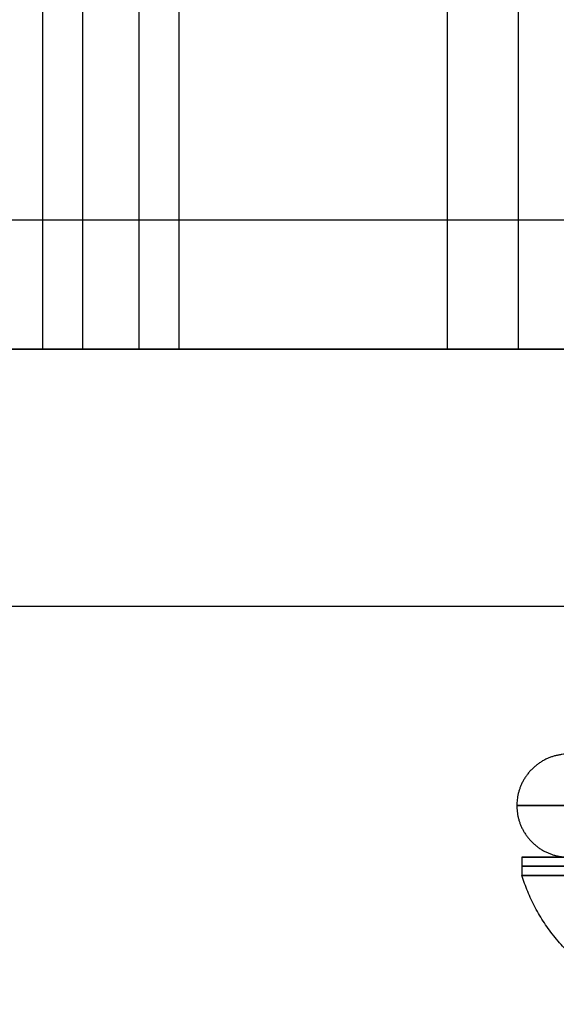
# Model space of a CAD drawing. Header units: millimetres. Extents: x -368 to 368, y -356 to 344.
# Tile 174 of 193: x 289.18 to 296.47, y -344.88 to -331.49. Entities that reach past the tile are written whole.
import ezdxf

# ---------------------------------------------------------------- set-up
doc = ezdxf.new("R2010")
doc.units = ezdxf.units.MM
doc.layers.add('Livello 01', color=7, linetype='Continuous')

# ---------------------------------------------------------------- blocks, each defined once
blk = doc.blocks.new('MCP144A06_02')
at = {"layer": 'Livello 01', "color": 253, "true_color": 0x999999}
for p, q in [((0, 17, 25), (0, 17)), ((0, 6), (0, 17)), ((12, 1, 25), (12, 1)), ((6, 0), (11, 0)), ((13, 0), (17, 0)), ((12, -1, 25), (12, -1))]:
    blk.add_line(p, q, dxfattribs=at)
for centre, radius, start, end in [((0, 0), 17, 0, 180), ((0, 0), 17, 180, 0), ((0, 0), 6, 180, 0), ((12, 0), 1, 180, 0)]:
    blk.add_arc(centre, radius, start, end, dxfattribs=at)
at = {"layer": 'Livello 01', "color": 253, "true_color": 0x999999, "extrusion": (0, 0, -1)}
for centre, radius in [((0, 0), 6), ((-12, 0), 1)]:
    blk.add_arc(centre, radius, 0, 180, dxfattribs=at)
at = {"layer": 'Livello 01', "color": 253, "true_color": 0x999999}
for points in [[(6, 0), (6, 0, 25)], [(11, 0, 25), (11, 0)], [(13, 0), (13, 0, 25)]]:
    blk.add_open_spline(points, degree=1, dxfattribs=at)
blk = doc.blocks.new('MCA144A01_04')
at = {"layer": 'Livello 01', "extrusion": (0, 0, -1), "rotation": 337.4773264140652}
blk.add_blockref('MCP144A06_02', (-301.5, 0, -40), dxfattribs=at)
blk = doc.blocks.new('MMLED001')
at = {"layer": 'Livello 01', "color": 253, "true_color": 0xb2b2b2}
for q in [(-9.427, 7.291, 5.026), (-8.127, 7.041, 5.026)]:
    blk.add_line((-9.427, 7.041, 5.026), q, dxfattribs=at)
at = {"layer": 'Livello 01', "color": 253, "true_color": 0xb2b2b2, "extrusion": (0, -1, 0)}
blk.add_arc((-3.927, 5.026, -7.291), 5.5, 90, 270, dxfattribs=at)
at = {"layer": 'Livello 01', "color": 253, "true_color": 0xb2b2b2, "extrusion": (0, 1, 0)}
for centre in [(3.927, 5.026, 7.166), (3.927, 5.026, 7.041)]:
    blk.add_arc(centre, 5.5, 270, 90, dxfattribs=at)
at = {"layer": 'Livello 01', "color": 253, "true_color": 0xb2b2b2}
for points, weights in [([(-7.292, 9.041, 5.026), (-8.321, 8.936, 5.026), (-9.122, 8.28, 5.026), (-9.427, 7.291, 5.026)], [0.483836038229, 0.430222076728, 0.430222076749, 0.483836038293]), ([(-3.927, 6.341, 10.595), (-15.064, 6.341, 10.595), (-15.064, 6.341, -0.543), (-3.927, 6.341, -0.543)], [1, 0.333333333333, 0.333333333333, 1])]:
    blk.add_rational_spline(points, weights, degree=3, dxfattribs=at)
blk.add_rational_spline([(-8.796, 5.641, 5.026), (-9.209, 5.641, 5.026), (-9.496, 5.935, 5.026), (-9.496, 6.341, 5.026), (-9.496, 6.748, 5.026), (-9.209, 7.041, 5.026), (-8.796, 7.041, 5.026)], [0.47970754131, 0.390772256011, 0.397536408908, 0.5, 0.397536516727, 0.390772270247, 0.479707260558], degree=3, knots=[0.1468, 0.1468, 0.1468, 0.1468, 2.223729, 2.223729, 2.223729, 4.300655, 4.300655, 4.300655, 4.300655], dxfattribs=at)

msp = doc.modelspace()

# ---------------------------------------------------------------- linework, layer by layer
at = {"layer": 'Livello 01'}
for p, q in [((346.293, -334.22, -11.73), (75, -334.22, -11.73)), ((346.293, -334.22, -13.23), (75, -334.22, -13.23)), ((344.293, -339.47, -554.98), (285, -339.47, -554.98))]:
    msp.add_line(p, q, dxfattribs=at)
for points in [[(344.293, -339.47, -555.73), (285, -339.47, -555.73)], [(344.293, -339.47, -554.23), (285, -339.47, -554.23)]]:
    msp.add_open_spline(points, degree=1, dxfattribs=at)

# ---------------------------------------------------------------- block references
at = {"layer": 'Livello 01', "extrusion": (0, -1, -5.55112e-16)}
msp.add_blockref('MCA144A01_04', (0, -284.03, 295.97), dxfattribs=at)
at = {"layer": 'Livello 01', "extrusion": (0.031973, 5.54828e-16, -0.999489), "rotation": 90.000000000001}
msp.add_blockref('MMLED001', (-335.834, 296.192, 288.499), dxfattribs=at)

doc.saveas('drawing.dxf')
